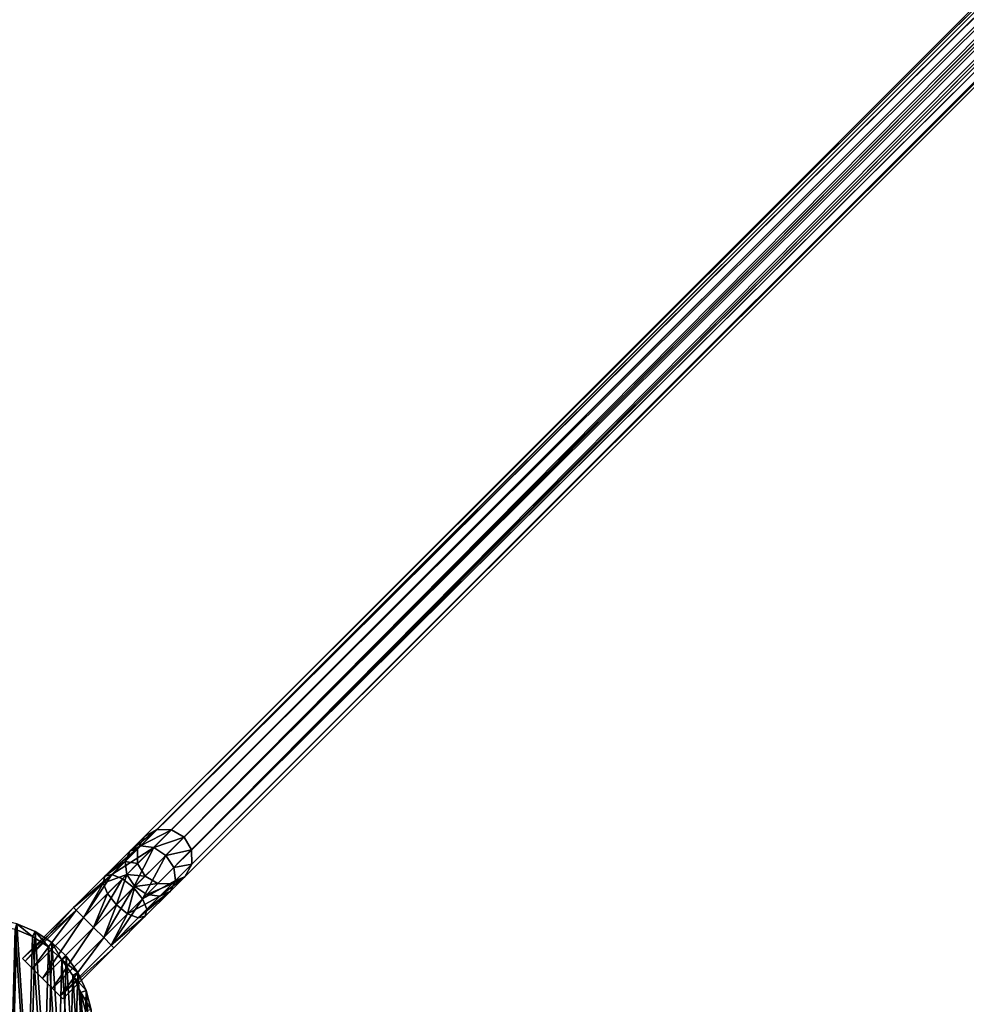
# Model space of a CAD drawing. Header units: millimetres. Extents: x 0 to 1133, y -557 to 576.
# Tile 14 of 193: x 122 to 205, y -436 to -350. Entities that reach past the tile are written whole.
import ezdxf

# ---------------------------------------------------------------- set-up
doc = ezdxf.new("R2010")
doc.units = ezdxf.units.MM
doc.header["$LTSCALE"] = 25.4
doc.layers.get('0').update_dxf_attribs({"true_color": 0xff5454})

# ---------------------------------------------------------------- blocks, each defined once
blk = doc.blocks.new('MORE-EYE-7826-7825-7608-CIRCLE.STL')
at = {"color": 18, "true_color": 0x000000}
mesh = blk.add_polyface(dxfattribs=at)
corners = [(451.263, -402.52, 1287.773), (651.278, -202.979, 132.491), (650.157, -203.626, 132.341), (452.359, -401.898, 1288.068)]
mesh.append_faces([[corners[k] for k in face] for face in [(0, 1, 2), (1, 0, 3)]], dxfattribs={"vtx0": -1, "color": 18})
mesh = blk.add_polyface(dxfattribs=at)
corners = [(452.359, -401.898, 1288.068), (652.572, -202.979, 132.601), (651.278, -202.979, 132.491), (453.634, -401.916, 1288.285)]
mesh.append_faces([[corners[k] for k in face] for face in [(0, 1, 2), (1, 0, 3)]], dxfattribs={"vtx0": -1, "color": 18})
mesh = blk.add_polyface(dxfattribs=at)
corners = [(453.634, -401.916, 1288.285), (653.175, -203.228, 132.631), (652.572, -202.979, 132.601)]
mesh.append_faces([[corners[k] for k in face] for face in [(0, 1, 2)]], dxfattribs={"color": 18})
mesh = blk.add_polyface(dxfattribs=at)
corners = [(454.748, -402.57, 1288.364), (653.175, -203.228, 132.631), (453.634, -401.916, 1288.285)]
mesh.append_faces([[corners[k] for k in face] for face in [(0, 1, 2)]], dxfattribs={"color": 18})
mesh = blk.add_polyface(dxfattribs=at)
corners = [(454.748, -402.57, 1288.364), (653.693, -203.626, 132.641), (653.175, -203.228, 132.631)]
mesh.append_faces([[corners[k] for k in face] for face in [(0, 1, 2)]], dxfattribs={"color": 18})
mesh = blk.add_polyface(dxfattribs=at)
corners = [(451.263, -402.52, 1287.773), (649.51, -204.746, 132.191), (450.641, -403.616, 1287.477), (650.157, -203.626, 132.341)]
mesh.append_faces([[corners[k] for k in face] for face in [(0, 1, 2), (1, 0, 3)]], dxfattribs={"vtx0": -1, "color": 18})
mesh = blk.add_polyface(dxfattribs=at)
corners = [(653.693, -203.626, 132.641), (454.748, -402.57, 1288.364), (654.09, -204.143, 132.631)]
mesh.append_faces([[corners[k] for k in face] for face in [(0, 1, 2)]], dxfattribs={"color": 18})
mesh = blk.add_polyface(dxfattribs=at)
corners = [(654.09, -204.143, 132.631), (454.748, -402.57, 1288.364), (455.402, -403.684, 1288.285)]
mesh.append_faces([[corners[k] for k in face] for face in [(0, 1, 2)]], dxfattribs={"color": 18})
mesh = blk.add_polyface(dxfattribs=at)
corners = [(654.09, -204.143, 132.631), (455.402, -403.684, 1288.285), (654.34, -204.746, 132.601)]
mesh.append_faces([[corners[k] for k in face] for face in [(0, 1, 2)]], dxfattribs={"color": 18})
mesh = blk.add_polyface(dxfattribs=at)
corners = [(450.641, -403.616, 1287.477), (649.51, -206.041, 132.081), (450.659, -404.891, 1287.261), (649.51, -204.746, 132.191)]
mesh.append_faces([[corners[k] for k in face] for face in [(0, 1, 2), (1, 0, 3)]], dxfattribs={"vtx0": -1, "color": 18})
mesh = blk.add_polyface(dxfattribs=at)
corners = [(654.34, -206.041, 132.491), (455.402, -403.684, 1288.285), (455.421, -404.96, 1288.068), (654.34, -204.746, 132.601)]
mesh.append_faces([[corners[k] for k in face] for face in [(0, 1, 2), (1, 0, 3)]], dxfattribs={"vtx0": -1, "color": 18})
mesh = blk.add_polyface(dxfattribs=at)
corners = [(649.51, -206.041, 132.081), (451.313, -406.005, 1287.182), (450.659, -404.891, 1287.261)]
mesh.append_faces([[corners[k] for k in face] for face in [(0, 1, 2)]], dxfattribs={"color": 18})
mesh = blk.add_polyface(dxfattribs=at)
corners = [(649.51, -206.041, 132.081), (649.76, -206.643, 132.051), (451.313, -406.005, 1287.182)]
mesh.append_faces([[corners[k] for k in face] for face in [(0, 1, 2)]], dxfattribs={"color": 18})
mesh = blk.add_polyface(dxfattribs=at)
corners = [(653.693, -207.161, 132.341), (455.421, -404.96, 1288.068), (454.799, -406.055, 1287.773), (654.34, -206.041, 132.491)]
mesh.append_faces([[corners[k] for k in face] for face in [(0, 1, 2), (1, 0, 3)]], dxfattribs={"vtx0": -1, "color": 18})
mesh = blk.add_polyface(dxfattribs=at)
corners = [(649.76, -206.643, 132.051), (650.157, -207.161, 132.041), (451.313, -406.005, 1287.182)]
mesh.append_faces([[corners[k] for k in face] for face in [(0, 1, 2)]], dxfattribs={"color": 18})
mesh = blk.add_polyface(dxfattribs=at)
corners = [(452.427, -406.659, 1287.261), (451.313, -406.005, 1287.182), (650.157, -207.161, 132.041)]
mesh.append_faces([[corners[k] for k in face] for face in [(0, 1, 2)]], dxfattribs={"color": 18})
mesh = blk.add_polyface(dxfattribs=at)
corners = [(452.427, -406.659, 1287.261), (650.157, -207.161, 132.041), (650.675, -207.559, 132.051)]
mesh.append_faces([[corners[k] for k in face] for face in [(0, 1, 2)]], dxfattribs={"color": 18})
mesh = blk.add_polyface(dxfattribs=at)
corners = [(452.427, -406.659, 1287.261), (650.675, -207.559, 132.051), (651.278, -207.808, 132.081)]
mesh.append_faces([[corners[k] for k in face] for face in [(0, 1, 2)]], dxfattribs={"color": 18})
mesh = blk.add_polyface(dxfattribs=at)
corners = [(652.572, -207.808, 132.191), (452.427, -406.659, 1287.261), (651.278, -207.808, 132.081), (453.703, -406.677, 1287.477)]
mesh.append_faces([[corners[k] for k in face] for face in [(0, 1, 2), (1, 0, 3)]], dxfattribs={"vtx0": -1, "color": 18})
mesh = blk.add_polyface(dxfattribs=at)
corners = [(653.693, -207.161, 132.341), (453.703, -406.677, 1287.477), (652.572, -207.808, 132.191), (454.799, -406.055, 1287.773)]
mesh.append_faces([[corners[k] for k in face] for face in [(0, 1, 2), (1, 0, 3)]], dxfattribs={"vtx0": -1, "color": 18})
mesh = blk.add_polyface(dxfattribs=at)
corners = [(450.006, -403.777, 1291.355), (450.641, -403.616, 1287.477), (449.557, -404.7, 1290.566), (451.263, -402.52, 1287.773)]
mesh.append_faces([[corners[k] for k in face] for face in [(0, 1, 2), (1, 0, 3)]], dxfattribs={"vtx0": -1, "color": 18})
mesh = blk.add_polyface(dxfattribs=at)
corners = [(450.006, -403.777, 1291.355), (452.359, -401.898, 1288.068), (451.263, -402.52, 1287.773), (450.928, -403.328, 1292.143)]
mesh.append_faces([[corners[k] for k in face] for face in [(0, 1, 2), (1, 0, 3)]], dxfattribs={"vtx0": -1, "color": 18})
mesh = blk.add_polyface(dxfattribs=at)
corners = [(450.928, -403.328, 1292.143), (453.634, -401.916, 1288.285), (452.359, -401.898, 1288.068), (452.077, -403.473, 1292.721)]
mesh.append_faces([[corners[k] for k in face] for face in [(0, 1, 2), (1, 0, 3)]], dxfattribs={"vtx0": -1, "color": 18})
mesh = blk.add_polyface(dxfattribs=at)
corners = [(452.077, -403.473, 1292.721), (454.748, -402.57, 1288.364), (453.634, -401.916, 1288.285), (453.145, -404.174, 1292.932)]
mesh.append_faces([[corners[k] for k in face] for face in [(0, 1, 2), (1, 0, 3)]], dxfattribs={"vtx0": -1, "color": 18})
mesh = blk.add_polyface(dxfattribs=at)
corners = [(455.402, -403.684, 1288.285), (453.145, -404.174, 1292.932), (453.845, -405.241, 1292.721), (454.748, -402.57, 1288.364)]
mesh.append_faces([[corners[k] for k in face] for face in [(0, 1, 2), (1, 0, 3)]], dxfattribs={"vtx0": -1, "color": 18})
mesh = blk.add_polyface(dxfattribs=at)
corners = [(447.782, -406.001, 1293.825), (450.928, -403.328, 1292.143), (450.006, -403.777, 1291.355), (448.399, -405.858, 1294.954)]
mesh.append_faces([[corners[k] for k in face] for face in [(0, 1, 2), (1, 0, 3)]], dxfattribs={"vtx0": -1, "color": 18})
mesh = blk.add_polyface(dxfattribs=at)
corners = [(448.399, -405.858, 1294.954), (452.077, -403.473, 1292.721), (450.928, -403.328, 1292.143), (449.324, -406.227, 1295.781)]
mesh.append_faces([[corners[k] for k in face] for face in [(0, 1, 2), (1, 0, 3)]], dxfattribs={"vtx0": -1, "color": 18})
mesh = blk.add_polyface(dxfattribs=at)
corners = [(450.309, -407.009, 1296.083), (452.077, -403.473, 1292.721), (449.324, -406.227, 1295.781), (453.145, -404.174, 1292.932)]
mesh.append_faces([[corners[k] for k in face] for face in [(0, 1, 2), (1, 0, 3)]], dxfattribs={"vtx0": -1, "color": 18})
mesh = blk.add_polyface(dxfattribs=at)
corners = [(447.782, -406.001, 1293.825), (449.557, -404.7, 1290.566), (447.639, -406.617, 1292.697), (450.006, -403.777, 1291.355)]
mesh.append_faces([[corners[k] for k in face] for face in [(0, 1, 2), (1, 0, 3)]], dxfattribs={"vtx0": -1, "color": 18})
mesh = blk.add_polyface(dxfattribs=at)
corners = [(449.557, -404.7, 1290.566), (450.659, -404.891, 1287.261), (449.702, -405.849, 1289.989), (450.641, -403.616, 1287.477)]
mesh.append_faces([[corners[k] for k in face] for face in [(0, 1, 2), (1, 0, 3)]], dxfattribs={"vtx0": -1, "color": 18})
mesh = blk.add_polyface(dxfattribs=at)
corners = [(451.092, -407.995, 1295.781), (453.145, -404.174, 1292.932), (450.309, -407.009, 1296.083), (453.845, -405.241, 1292.721)]
mesh.append_faces([[corners[k] for k in face] for face in [(0, 1, 2), (1, 0, 3)]], dxfattribs={"vtx0": -1, "color": 18})
mesh = blk.add_polyface(dxfattribs=at)
corners = [(455.421, -404.96, 1288.068), (453.845, -405.241, 1292.721), (453.99, -406.39, 1292.143), (455.402, -403.684, 1288.285)]
mesh.append_faces([[corners[k] for k in face] for face in [(0, 1, 2), (1, 0, 3)]], dxfattribs={"vtx0": -1, "color": 18})
mesh = blk.add_polyface(dxfattribs=at)
corners = [(447.639, -406.617, 1292.697), (449.702, -405.849, 1289.989), (448.009, -407.542, 1291.87), (449.557, -404.7, 1290.566)]
mesh.append_faces([[corners[k] for k in face] for face in [(0, 1, 2), (1, 0, 3)]], dxfattribs={"vtx0": -1, "color": 18})
mesh = blk.add_polyface(dxfattribs=at)
corners = [(449.702, -405.849, 1289.989), (451.313, -406.005, 1287.182), (450.402, -406.917, 1289.777), (450.659, -404.891, 1287.261)]
mesh.append_faces([[corners[k] for k in face] for face in [(0, 1, 2), (1, 0, 3)]], dxfattribs={"vtx0": -1, "color": 18})
mesh = blk.add_polyface(dxfattribs=at)
corners = [(453.99, -406.39, 1292.143), (451.092, -407.995, 1295.781), (451.461, -408.92, 1294.954), (453.845, -405.241, 1292.721)]
mesh.append_faces([[corners[k] for k in face] for face in [(0, 1, 2), (1, 0, 3)]], dxfattribs={"vtx0": -1, "color": 18})
mesh = blk.add_polyface(dxfattribs=at)
corners = [(454.799, -406.055, 1287.773), (453.99, -406.39, 1292.143), (453.541, -407.313, 1291.355), (455.421, -404.96, 1288.068)]
mesh.append_faces([[corners[k] for k in face] for face in [(0, 1, 2), (1, 0, 3)]], dxfattribs={"vtx0": -1, "color": 18})
mesh = blk.add_polyface(dxfattribs=at)
corners = [(445.024, -408.759, 1294.706), (448.399, -405.858, 1294.954), (447.782, -406.001, 1293.825), (445.261, -408.996, 1295.956)]
mesh.append_faces([[corners[k] for k in face] for face in [(0, 1, 2), (1, 0, 3)]], dxfattribs={"vtx0": -1, "color": 18})
mesh = blk.add_polyface(dxfattribs=at)
corners = [(445.024, -408.759, 1294.706), (447.639, -406.617, 1292.697), (445.261, -408.996, 1293.456), (447.782, -406.001, 1293.825)]
mesh.append_faces([[corners[k] for k in face] for face in [(0, 1, 2), (1, 0, 3)]], dxfattribs={"vtx0": -1, "color": 18})
mesh = blk.add_polyface(dxfattribs=at)
corners = [(445.908, -409.643, 1296.871), (448.399, -405.858, 1294.954), (445.261, -408.996, 1295.956), (449.324, -406.227, 1295.781)]
mesh.append_faces([[corners[k] for k in face] for face in [(0, 1, 2), (1, 0, 3)]], dxfattribs={"vtx0": -1, "color": 18})
mesh = blk.add_polyface(dxfattribs=at)
corners = [(449.702, -405.849, 1289.989), (448.791, -408.528, 1291.568), (448.009, -407.542, 1291.87), (450.402, -406.917, 1289.777)]
mesh.append_faces([[corners[k] for k in face] for face in [(0, 1, 2), (1, 0, 3)]], dxfattribs={"vtx0": -1, "color": 18})
mesh = blk.add_polyface(dxfattribs=at)
corners = [(452.427, -406.659, 1287.261), (450.402, -406.917, 1289.777), (451.313, -406.005, 1287.182), (451.47, -407.617, 1289.989)]
mesh.append_faces([[corners[k] for k in face] for face in [(0, 1, 2), (1, 0, 3)]], dxfattribs={"vtx0": -1, "color": 18})
mesh = blk.add_polyface(dxfattribs=at)
corners = [(454.799, -406.055, 1287.773), (452.619, -407.762, 1290.566), (453.703, -406.677, 1287.477), (453.541, -407.313, 1291.355)]
mesh.append_faces([[corners[k] for k in face] for face in [(0, 1, 2), (1, 0, 3)]], dxfattribs={"vtx0": -1, "color": 18})
mesh = blk.add_polyface(dxfattribs=at)
corners = [(447.639, -406.617, 1292.697), (445.908, -409.643, 1292.541), (445.261, -408.996, 1293.456), (448.009, -407.542, 1291.87)]
mesh.append_faces([[corners[k] for k in face] for face in [(0, 1, 2), (1, 0, 3)]], dxfattribs={"vtx0": -1, "color": 18})
mesh = blk.add_polyface(dxfattribs=at)
corners = [(446.792, -410.527, 1297.206), (449.324, -406.227, 1295.781), (445.908, -409.643, 1296.871), (450.309, -407.009, 1296.083)]
mesh.append_faces([[corners[k] for k in face] for face in [(0, 1, 2), (1, 0, 3)]], dxfattribs={"vtx0": -1, "color": 18})
mesh = blk.add_polyface(dxfattribs=at)
corners = [(447.676, -411.411, 1296.871), (450.309, -407.009, 1296.083), (446.792, -410.527, 1297.206), (451.092, -407.995, 1295.781)]
mesh.append_faces([[corners[k] for k in face] for face in [(0, 1, 2), (1, 0, 3)]], dxfattribs={"vtx0": -1, "color": 18})
mesh = blk.add_polyface(dxfattribs=at)
corners = [(450.402, -406.917, 1289.777), (449.776, -409.31, 1291.87), (448.791, -408.528, 1291.568), (451.47, -407.617, 1289.989)]
mesh.append_faces([[corners[k] for k in face] for face in [(0, 1, 2), (1, 0, 3)]], dxfattribs={"vtx0": -1, "color": 18})
mesh = blk.add_polyface(dxfattribs=at)
corners = [(453.541, -407.313, 1291.355), (451.461, -408.92, 1294.954), (451.318, -409.536, 1293.825), (453.99, -406.39, 1292.143)]
mesh.append_faces([[corners[k] for k in face] for face in [(0, 1, 2), (1, 0, 3)]], dxfattribs={"vtx0": -1, "color": 18})
mesh = blk.add_polyface(dxfattribs=at)
corners = [(453.703, -406.677, 1287.477), (451.47, -407.617, 1289.989), (452.427, -406.659, 1287.261), (452.619, -407.762, 1290.566)]
mesh.append_faces([[corners[k] for k in face] for face in [(0, 1, 2), (1, 0, 3)]], dxfattribs={"vtx0": -1, "color": 18})
mesh = blk.add_polyface(dxfattribs=at)
corners = [(448.009, -407.542, 1291.87), (446.792, -410.527, 1292.206), (445.908, -409.643, 1292.541), (448.791, -408.528, 1291.568)]
mesh.append_faces([[corners[k] for k in face] for face in [(0, 1, 2), (1, 0, 3)]], dxfattribs={"vtx0": -1, "color": 18})
mesh = blk.add_polyface(dxfattribs=at)
corners = [(452.619, -407.762, 1290.566), (449.776, -409.31, 1291.87), (451.47, -407.617, 1289.989), (450.701, -409.679, 1292.697)]
mesh.append_faces([[corners[k] for k in face] for face in [(0, 1, 2), (1, 0, 3)]], dxfattribs={"vtx0": -1, "color": 18})
mesh = blk.add_polyface(dxfattribs=at)
corners = [(453.541, -407.313, 1291.355), (450.701, -409.679, 1292.697), (452.619, -407.762, 1290.566), (451.318, -409.536, 1293.825)]
mesh.append_faces([[corners[k] for k in face] for face in [(0, 1, 2), (1, 0, 3)]], dxfattribs={"vtx0": -1, "color": 18})
mesh = blk.add_polyface(dxfattribs=at)
corners = [(440.774, -413.483, 1295.956), (445.024, -408.759, 1294.706), (440.537, -413.246, 1294.706), (445.261, -408.996, 1295.956)]
mesh.append_faces([[corners[k] for k in face] for face in [(0, 1, 2), (1, 0, 3)]], dxfattribs={"vtx0": -1, "color": 18})
mesh = blk.add_polyface(dxfattribs=at)
corners = [(440.537, -413.246, 1294.706), (445.261, -408.996, 1293.456), (440.774, -413.483, 1293.456), (445.024, -408.759, 1294.706)]
mesh.append_faces([[corners[k] for k in face] for face in [(0, 1, 2), (1, 0, 3)]], dxfattribs={"vtx0": -1, "color": 18})
mesh = blk.add_polyface(dxfattribs=at)
corners = [(448.791, -408.528, 1291.568), (447.676, -411.411, 1292.541), (446.792, -410.527, 1292.206), (449.776, -409.31, 1291.87)]
mesh.append_faces([[corners[k] for k in face] for face in [(0, 1, 2), (1, 0, 3)]], dxfattribs={"vtx0": -1, "color": 18})
mesh = blk.add_polyface(dxfattribs=at)
corners = [(448.323, -412.058, 1295.956), (451.092, -407.995, 1295.781), (447.676, -411.411, 1296.871), (451.461, -408.92, 1294.954)]
mesh.append_faces([[corners[k] for k in face] for face in [(0, 1, 2), (1, 0, 3)]], dxfattribs={"vtx0": -1, "color": 18})
mesh = blk.add_polyface(dxfattribs=at)
corners = [(441.421, -414.13, 1296.871), (445.261, -408.996, 1295.956), (440.774, -413.483, 1295.956), (445.908, -409.643, 1296.871)]
mesh.append_faces([[corners[k] for k in face] for face in [(0, 1, 2), (1, 0, 3)]], dxfattribs={"vtx0": -1, "color": 18})
mesh = blk.add_polyface(dxfattribs=at)
corners = [(445.261, -408.996, 1293.456), (441.421, -414.13, 1292.541), (440.774, -413.483, 1293.456), (445.908, -409.643, 1292.541)]
mesh.append_faces([[corners[k] for k in face] for face in [(0, 1, 2), (1, 0, 3)]], dxfattribs={"vtx0": -1, "color": 18})
mesh = blk.add_polyface(dxfattribs=at)
corners = [(449.776, -409.31, 1291.87), (448.323, -412.058, 1293.456), (447.676, -411.411, 1292.541), (450.701, -409.679, 1292.697)]
mesh.append_faces([[corners[k] for k in face] for face in [(0, 1, 2), (1, 0, 3)]], dxfattribs={"vtx0": -1, "color": 18})
mesh = blk.add_polyface(dxfattribs=at)
corners = [(451.318, -409.536, 1293.825), (448.323, -412.058, 1295.956), (448.56, -412.295, 1294.706), (451.461, -408.92, 1294.954)]
mesh.append_faces([[corners[k] for k in face] for face in [(0, 1, 2), (1, 0, 3)]], dxfattribs={"vtx0": -1, "color": 18})
mesh = blk.add_polyface(dxfattribs=at)
corners = [(451.318, -409.536, 1293.825), (448.323, -412.058, 1293.456), (450.701, -409.679, 1292.697), (448.56, -412.295, 1294.706)]
mesh.append_faces([[corners[k] for k in face] for face in [(0, 1, 2), (1, 0, 3)]], dxfattribs={"vtx0": -1, "color": 18})
mesh = blk.add_polyface(dxfattribs=at)
corners = [(427.805, -420.74, 1307.616), (427.902, -417.25, 1307.616), (427.692, -418.991, 1307.616), (428.238, -422.439, 1307.616), (428.428, -415.578, 1307.616), (428.975, -424.029, 1307.616), (429.253, -414.031, 1307.616), (429.993, -425.457, 1307.616), (430.347, -412.662, 1307.616), (431.255, -426.674, 1307.616), (431.675, -411.517, 1307.616), (432.719, -427.637, 1307.616), (433.191, -410.636, 1307.616), (434.336, -428.316, 1307.616), (434.842, -410.048, 1307.616), (436.049, -428.686, 1307.616), (436.574, -409.774, 1307.616), (437.802, -428.734, 1307.616), (438.326, -409.823, 1307.616), (439.533, -428.46, 1307.616), (440.04, -410.192, 1307.616), (441.185, -427.872, 1307.616), (441.656, -410.871, 1307.616), (442.701, -426.991, 1307.616), (443.121, -411.834, 1307.616), (444.028, -425.846, 1307.616), (444.383, -413.051, 1307.616), (445.123, -424.477, 1307.616), (445.4, -414.479, 1307.616), (445.948, -422.93, 1307.616), (446.138, -416.069, 1307.616), (446.474, -421.258, 1307.616), (446.571, -417.768, 1307.616), (446.684, -419.517, 1307.616)]
mesh.append_faces([[corners[k] for k in face] for face in [(0, 1, 2), (32, 31, 33)]], dxfattribs={"vtx0": -1, "color": 18})
mesh.append_faces([[corners[k] for k in face] for face in [(1, 3, 4), (4, 5, 6), (6, 7, 8), (8, 9, 10), (10, 11, 12), (12, 13, 14), (14, 15, 16), (16, 17, 18), (18, 19, 20), (20, 21, 22), (22, 23, 24), (24, 25, 26), (26, 27, 28), (28, 29, 30), (30, 31, 32)]], dxfattribs={"vtx0": -1, "vtx1": -1, "color": 18})
mesh.append_faces([[corners[k] for k in face] for face in [(1, 0, 3), (4, 3, 5), (6, 5, 7), (8, 7, 9), (10, 9, 11), (12, 11, 13), (14, 13, 15), (16, 15, 17), (18, 17, 19), (20, 19, 21), (22, 21, 23), (24, 23, 25), (26, 25, 27), (28, 27, 29), (30, 29, 31)]], dxfattribs={"vtx0": -1, "vtx2": -1, "color": 18})
mesh = blk.add_polyface(dxfattribs=at)
corners = [(428.39, -417.356, 1283.616), (428.299, -420.662, 1283.616), (428.191, -419.005, 1283.616), (428.709, -422.271, 1283.616), (428.889, -415.772, 1283.616), (429.408, -423.778, 1283.616), (429.67, -414.306, 1283.616), (430.371, -425.131, 1283.616), (430.707, -413.009, 1283.616), (431.567, -426.283, 1283.616), (431.965, -411.924, 1283.616), (432.954, -427.196, 1283.616), (433.401, -411.089, 1283.616), (434.486, -427.839, 1283.616), (434.966, -410.533, 1283.616), (436.109, -428.189, 1283.616), (436.606, -410.273, 1283.616), (437.77, -428.235, 1283.616), (438.266, -410.319, 1283.616), (439.41, -427.975, 1283.616), (439.89, -410.669, 1283.616), (440.975, -427.419, 1283.616), (441.421, -411.312, 1283.616), (442.41, -426.584, 1283.616), (442.809, -412.225, 1283.616), (443.668, -425.499, 1283.616), (444.004, -413.377, 1283.616), (444.706, -424.202, 1283.616), (444.968, -414.73, 1283.616), (445.487, -422.737, 1283.616), (445.667, -416.237, 1283.616), (445.985, -421.152, 1283.616), (446.077, -417.846, 1283.616), (446.184, -419.503, 1283.616)]
mesh.append_faces([[corners[k] for k in face] for face in [(0, 1, 2), (31, 32, 33)]], dxfattribs={"vtx0": -1, "color": 18})
mesh.append_faces([[corners[k] for k in face] for face in [(1, 0, 3), (3, 4, 5), (5, 6, 7), (7, 8, 9), (9, 10, 11), (11, 12, 13), (13, 14, 15), (15, 16, 17), (17, 18, 19), (19, 20, 21), (21, 22, 23), (23, 24, 25), (25, 26, 27), (27, 28, 29), (29, 30, 31)]], dxfattribs={"vtx0": -1, "vtx1": -1, "color": 18})
mesh.append_faces([[corners[k] for k in face] for face in [(3, 0, 4), (5, 4, 6), (7, 6, 8), (9, 8, 10), (11, 10, 12), (13, 12, 14), (15, 14, 16), (17, 16, 18), (19, 18, 20), (21, 20, 22), (23, 22, 24), (25, 24, 26), (27, 26, 28), (29, 28, 30), (31, 30, 32)]], dxfattribs={"vtx0": -1, "vtx2": -1, "color": 18})
mesh = blk.add_polyface(dxfattribs=at)
corners = [(440.04, -410.192, 1307.616), (441.421, -411.312, 1283.616), (439.89, -410.669, 1283.616), (441.656, -410.871, 1307.616)]
mesh.append_faces([[corners[k] for k in face] for face in [(0, 1, 2), (1, 0, 3)]], dxfattribs={"vtx0": -1, "color": 18})
mesh = blk.add_polyface(dxfattribs=at)
corners = [(442.305, -415.014, 1297.206), (445.908, -409.643, 1296.871), (441.421, -414.13, 1296.871), (446.792, -410.527, 1297.206)]
mesh.append_faces([[corners[k] for k in face] for face in [(0, 1, 2), (1, 0, 3)]], dxfattribs={"vtx0": -1, "color": 18})
mesh = blk.add_polyface(dxfattribs=at)
corners = [(445.908, -409.643, 1292.541), (442.305, -415.014, 1292.206), (441.421, -414.13, 1292.541), (446.792, -410.527, 1292.206)]
mesh.append_faces([[corners[k] for k in face] for face in [(0, 1, 2), (1, 0, 3)]], dxfattribs={"vtx0": -1, "color": 18})
mesh = blk.add_polyface(dxfattribs=at)
corners = [(441.656, -410.871, 1307.616), (442.809, -412.225, 1283.616), (441.421, -411.312, 1283.616), (443.121, -411.834, 1307.616)]
mesh.append_faces([[corners[k] for k in face] for face in [(0, 1, 2), (1, 0, 3)]], dxfattribs={"vtx0": -1, "color": 18})
mesh = blk.add_polyface(dxfattribs=at)
corners = [(443.188, -415.898, 1296.871), (446.792, -410.527, 1297.206), (442.305, -415.014, 1297.206), (447.676, -411.411, 1296.871)]
mesh.append_faces([[corners[k] for k in face] for face in [(0, 1, 2), (1, 0, 3)]], dxfattribs={"vtx0": -1, "color": 18})
mesh = blk.add_polyface(dxfattribs=at)
corners = [(446.792, -410.527, 1292.206), (443.188, -415.898, 1292.541), (442.305, -415.014, 1292.206), (447.676, -411.411, 1292.541)]
mesh.append_faces([[corners[k] for k in face] for face in [(0, 1, 2), (1, 0, 3)]], dxfattribs={"vtx0": -1, "color": 18})
mesh = blk.add_polyface(dxfattribs=at)
corners = [(443.121, -411.834, 1307.616), (444.004, -413.377, 1283.616), (442.809, -412.225, 1283.616), (444.383, -413.051, 1307.616)]
mesh.append_faces([[corners[k] for k in face] for face in [(0, 1, 2), (1, 0, 3)]], dxfattribs={"vtx0": -1, "color": 18})
mesh = blk.add_polyface(dxfattribs=at)
corners = [(443.836, -416.545, 1295.956), (447.676, -411.411, 1296.871), (443.188, -415.898, 1296.871), (448.323, -412.058, 1295.956)]
mesh.append_faces([[corners[k] for k in face] for face in [(0, 1, 2), (1, 0, 3)]], dxfattribs={"vtx0": -1, "color": 18})
mesh = blk.add_polyface(dxfattribs=at)
corners = [(447.676, -411.411, 1292.541), (443.836, -416.545, 1293.456), (443.188, -415.898, 1292.541), (448.323, -412.058, 1293.456)]
mesh.append_faces([[corners[k] for k in face] for face in [(0, 1, 2), (1, 0, 3)]], dxfattribs={"vtx0": -1, "color": 18})
mesh = blk.add_polyface(dxfattribs=at)
corners = [(448.56, -412.295, 1294.706), (443.836, -416.545, 1295.956), (444.072, -416.782, 1294.706), (448.323, -412.058, 1295.956)]
mesh.append_faces([[corners[k] for k in face] for face in [(0, 1, 2), (1, 0, 3)]], dxfattribs={"vtx0": -1, "color": 18})
mesh = blk.add_polyface(dxfattribs=at)
corners = [(443.836, -416.545, 1293.456), (448.56, -412.295, 1294.706), (444.072, -416.782, 1294.706), (448.323, -412.058, 1293.456)]
mesh.append_faces([[corners[k] for k in face] for face in [(0, 1, 2), (1, 0, 3)]], dxfattribs={"vtx0": -1, "color": 18})
mesh = blk.add_polyface(dxfattribs=at)
corners = [(444.004, -413.377, 1283.616), (445.4, -414.479, 1307.616), (444.968, -414.73, 1283.616), (444.383, -413.051, 1307.616)]
mesh.append_faces([[corners[k] for k in face] for face in [(0, 1, 2), (1, 0, 3)]], dxfattribs={"vtx0": -1, "color": 18})
mesh = blk.add_polyface(dxfattribs=at)
corners = [(443.188, -415.898, 1292.541), (441.421, -414.13, 1292.541), (442.305, -415.014, 1292.206), (443.836, -416.545, 1293.456), (440.774, -413.483, 1293.456), (444.072, -416.782, 1294.706), (440.537, -413.246, 1294.706), (443.836, -416.545, 1295.956), (440.774, -413.483, 1295.956), (443.188, -415.898, 1296.871), (441.421, -414.13, 1296.871), (442.305, -415.014, 1297.206)]
mesh.append_faces([[corners[k] for k in face] for face in [(0, 1, 2), (10, 9, 11)]], dxfattribs={"vtx0": -1, "color": 18})
mesh.append_faces([[corners[k] for k in face] for face in [(1, 3, 4), (4, 5, 6), (6, 7, 8), (8, 9, 10)]], dxfattribs={"vtx0": -1, "vtx1": -1, "color": 18})
mesh.append_faces([[corners[k] for k in face] for face in [(1, 0, 3), (4, 3, 5), (6, 5, 7), (8, 7, 9)]], dxfattribs={"vtx0": -1, "vtx2": -1, "color": 18})
mesh = blk.add_polyface(dxfattribs=at)
corners = [(444.968, -414.73, 1283.616), (446.138, -416.069, 1307.616), (445.667, -416.237, 1283.616), (445.4, -414.479, 1307.616)]
mesh.append_faces([[corners[k] for k in face] for face in [(0, 1, 2), (1, 0, 3)]], dxfattribs={"vtx0": -1, "color": 18})
mesh = blk.add_polyface(dxfattribs=at)
corners = [(445.667, -416.237, 1283.616), (446.571, -417.768, 1307.616), (446.077, -417.846, 1283.616), (446.138, -416.069, 1307.616)]
mesh.append_faces([[corners[k] for k in face] for face in [(0, 1, 2), (1, 0, 3)]], dxfattribs={"vtx0": -1, "color": 18})

msp = doc.modelspace()

# ---------------------------------------------------------------- block references
at = {"color": 0}
msp.add_blockref('MORE-EYE-7826-7825-7608-CIRCLE.STL', (-318.744, -19.186, -35.069), dxfattribs=at)

doc.saveas('drawing.dxf')
